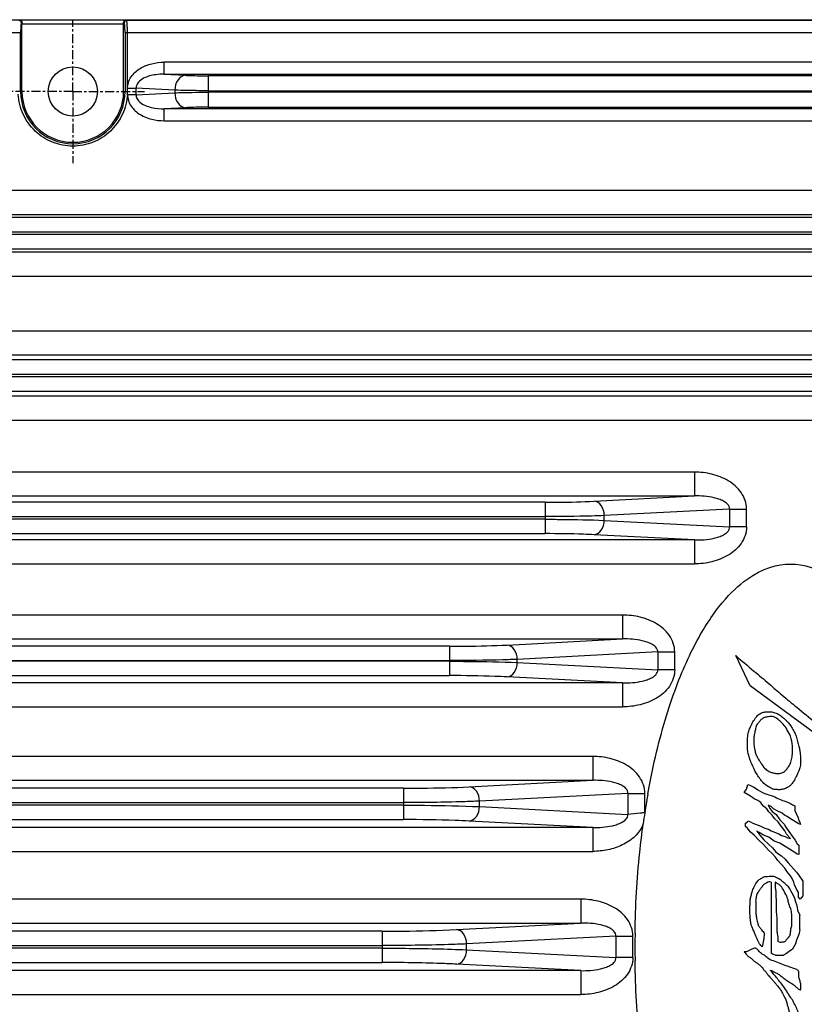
# Model space of a CAD drawing. Header units: millimetres. Extents: x 23 to 485, y 64 to 313.
# Tile 15 of 19: x 360 to 393, y 217 to 258. Entities that reach past the tile are written whole.
import ezdxf

# ---------------------------------------------------------------- set-up
doc = ezdxf.new("R2010")
doc.units = ezdxf.units.MM
doc.linetypes.add('CENTER', pattern=[0.6, 0.375, -0.075, 0.075, -0.075])
doc.layers.add('DEFAULT_1', color=3, linetype='CENTER')

msp = doc.modelspace()

# ---------------------------------------------------------------- linework, layer by layer
at = {"color": 7, "linetype": 'Continuous'}
for p, q in [((302.1305, 258.1061), (483.1162, 258.1061)), ((360.4983, 255.1061), (360.4983, 257.9299)), ((364.7483, 255.1061), (364.7483, 257.9299)), ((364.9079, 255.2243), (364.9056, 257.5729)), ((364.9066, 255.1061), (364.9061, 255.2441)), ((390.9398, 230.2623), (390.3355, 231.5328)), ((393.6265, 228.29), (390.9398, 230.2623)), ((390.6964, 225.8122), (390.7932, 225.9454)), ((390.7932, 225.9454), (390.8483, 226.1411)), ((390.9531, 225.6572), (390.6964, 225.8122)), ((391.1133, 225.5406), (390.9531, 225.6572)), ((391.2597, 225.4667), (391.1133, 225.5406)), ((391.3914, 225.3872), (391.2597, 225.4667)), ((391.4215, 225.3154), (391.3914, 225.3872)), ((391.5151, 225.2287), (391.4215, 225.3154)), ((391.6421, 225.1238), (391.5151, 225.2287)), ((391.7145, 225.0044), (391.6421, 225.1238)), ((391.8125, 225.2158), (391.6965, 225.2723)), ((391.6965, 225.2723), (391.7822, 225.131)), ((391.7822, 225.131), (391.8645, 225.0113)), ((391.9154, 225.1307), (391.8125, 225.2158)), ((392.0692, 225.0379), (391.9154, 225.1307)), ((392.8133, 225.2511), (392.8133, 225.0578)), ((391.8662, 224.8639), (391.7145, 225.0044)), ((391.8645, 225.0113), (392.0208, 224.8821)), ((391.9636, 224.7222), (391.8662, 224.8639)), ((392.1153, 224.5817), (391.9636, 224.7222)), ((392.0208, 224.8821), (392.1848, 224.6709)), ((392.2735, 224.9382), (392.0692, 225.0379)), ((392.3742, 224.865), (392.2735, 224.9382)), ((392.4901, 224.8084), (392.3742, 224.865)), ((392.6233, 224.7116), (392.4901, 224.8084)), ((392.9474, 224.5159), (392.6233, 224.7116)), ((392.8133, 225.0578), (392.941, 224.7536)), ((392.941, 224.7536), (392.9807, 224.6218)), ((390.7475, 224.5258), (390.8132, 224.5656)), ((390.7475, 224.3932), (390.7475, 224.5258)), ((390.8231, 224.3232), (390.7475, 224.3932)), ((390.8132, 224.5656), (390.8461, 224.62)), ((390.9417, 224.1705), (390.8231, 224.3232)), ((390.8461, 224.62), (390.9577, 224.5886)), ((390.9577, 224.5886), (391.0502, 224.5328)), ((391.0502, 224.5328), (391.3905, 224.3978)), ((391.3905, 224.3978), (391.5493, 224.3204)), ((391.5493, 224.3204), (391.7045, 224.2684)), ((392.1877, 224.4623), (392.1153, 224.5817)), ((392.1848, 224.6709), (392.3572, 224.479)), ((392.3831, 224.2106), (392.1877, 224.4623)), ((392.3572, 224.479), (392.4296, 224.3596)), ((392.4296, 224.3596), (392.5532, 224.1797)), ((393.0458, 224.4679), (392.9474, 224.5159)), ((392.9807, 224.6218), (393.014, 224.5734)), ((393.014, 224.5734), (393.0458, 224.4679)), ((391.1133, 224.0287), (390.9417, 224.1705)), ((391.2992, 223.8217), (391.1133, 224.0287)), ((391.3167, 224.139), (391.2183, 224.187)), ((391.2183, 224.187), (391.3425, 224.027)), ((391.5033, 224.0263), (391.3167, 224.139)), ((391.3425, 224.027), (391.5149, 223.8351)), ((391.7201, 223.9403), (391.5033, 224.0263)), ((391.7045, 224.2684), (391.8144, 224.202)), ((391.9401, 223.7804), (391.7201, 223.9403)), ((391.8144, 224.202), (392.1367, 224.0742)), ((392.1367, 224.0742), (392.2466, 224.0078)), ((392.2466, 224.0078), (392.4042, 223.9635)), ((392.4622, 224.0609), (392.3831, 224.2106)), ((392.4042, 223.9635), (392.5026, 223.9155)), ((392.6233, 223.8815), (392.4622, 224.0609)), ((392.5026, 223.9155), (392.6233, 223.8815)), ((392.5532, 224.1797), (392.701, 223.9893)), ((392.701, 223.9893), (392.8247, 223.8094)), ((391.5012, 223.6346), (391.2992, 223.8217)), ((391.7108, 223.4013), (391.5012, 223.6346)), ((391.5149, 223.8351), (391.8749, 223.5017)), ((391.8749, 223.5017), (391.9991, 223.3417)), ((392.1783, 223.6859), (391.9401, 223.7804)), ((392.806, 223.3069), (392.1783, 223.6859)), ((392.8247, 223.8094), (392.9104, 223.6681)), ((392.9104, 223.6681), (392.979, 223.6114)), ((392.979, 223.6114), (392.979, 223.2095)), ((391.8626, 223.2608), (391.7108, 223.4013)), ((392.0032, 223.1042), (391.8626, 223.2608)), ((391.9991, 223.3417), (392.0927, 223.255)), ((392.1006, 222.9626), (392.0032, 223.1042)), ((392.0927, 223.255), (392.2465, 223.1621)), ((392.2465, 223.1621), (392.3982, 223.0216)), ((392.9068, 223.2337), (392.806, 223.3069)), ((392.979, 223.2095), (392.9068, 223.2337)), ((392.3909, 222.6394), (392.1006, 222.9626)), ((392.4883, 222.4977), (392.3909, 222.6394)), ((392.3982, 223.0216), (392.5224, 222.8616)), ((392.5224, 222.8616), (392.8726, 222.4718)), ((392.6233, 222.3237), (392.4883, 222.4977)), ((392.7013, 222.2103), (392.6233, 222.3237)), ((392.8726, 222.4718), (392.9571, 222.3629)), ((392.9571, 222.3629), (393.1369, 222.1014)), ((391.8165, 222.0539), (391.8165, 219.0995)), ((392.7664, 222.0553), (392.7013, 222.2103)), ((392.7981, 221.9498), (392.7664, 222.0553)), ((392.8632, 221.7948), (392.7981, 221.9498)), ((393.1369, 222.1014), (393.1369, 221.489)), ((392.3925, 221.616), (392.3297, 221.7349)), ((392.6233, 221.7188), (392.7402, 221.5101)), ((392.7402, 221.5101), (392.7879, 221.396)), ((392.7879, 221.396), (392.8365, 221.237)), ((392.9677, 221.6224), (392.8632, 221.7948)), ((392.9677, 221.429), (392.9677, 221.6224)), ((393.0339, 221.3438), (392.9677, 221.429)), ((393.0906, 221.4124), (393.0339, 221.3438)), ((393.1369, 221.489), (393.0906, 221.4124)), ((392.8365, 221.237), (392.8842, 221.1228)), ((392.8842, 221.1228), (392.9011, 220.9969)), ((392.9011, 220.9969), (392.9237, 220.8883)), ((392.9237, 220.8883), (393.0125, 220.6755)), ((393.0125, 220.0766), (393.0125, 220.6755)), ((392.0615, 220.3986), (392.0615, 220.1285)), ((392.9833, 219.9159), (392.8721, 219.6359)), ((393.0125, 220.0766), (392.9833, 219.9159)), ((392.7631, 219.3561), (392.7053, 219.2603)), ((392.8335, 219.478), (392.7631, 219.3561)), ((392.8721, 219.6359), (392.8335, 219.478)), ((391.9039, 219.0436), (391.8165, 219.0995)), ((391.9992, 219.0057), (391.9039, 219.0436)), ((391.9992, 219.0057), (392.3372, 219.0057)), ((392.4631, 219.0762), (392.3372, 219.0057)), ((392.5721, 219.1634), (392.4631, 219.0762)), ((392.7053, 219.2603), (392.5721, 219.1634))]:
    msp.add_line(p, q, dxfattribs=at)
at = {"color": 9, "linetype": 'Continuous'}
for p, q in [((364.8534, 258.0799), (360.3932, 258.0799)), ((364.8534, 258.0728), (364.8534, 258.0799)), ((420.3932, 258.0728), (364.8534, 258.0728)), ((360.4751, 257.9728), (360.499, 257.9776)), ((360.4983, 257.9299), (364.7483, 257.9299)), ((364.7476, 257.9776), (364.7716, 257.9728)), ((305.3059, 257.5729), (360.4407, 257.5729)), ((360.4407, 255.1061), (360.4407, 257.5729)), ((364.8059, 257.5729), (364.8059, 255.1061)), ((364.8059, 257.5729), (420.4407, 257.5729)), ((366.4442, 255.8297), (366.4442, 256.329)), ((418.8024, 256.329), (366.4442, 256.329)), ((366.4442, 255.8297), (418.8024, 255.8297)), ((366.4442, 255.8297), (367.3294, 255.7833)), ((416.945, 255.7622), (368.3016, 255.7622)), ((368.3017, 254.4501), (368.3017, 255.7622)), ((364.9066, 255.2441), (365.2657, 255.2441)), ((365.2657, 254.9681), (365.2657, 255.2441)), ((366.8875, 255.1591), (365.2657, 255.2441)), ((366.8875, 255.1591), (366.8875, 255.0531)), ((368.3017, 255.138), (416.9449, 255.138)), ((365.2657, 254.9681), (364.9032, 254.9681)), ((365.2657, 254.9681), (366.8875, 255.0531)), ((416.9449, 255.0742), (368.3017, 255.0742)), ((367.3294, 254.429), (366.4442, 254.3826)), ((366.4442, 253.8833), (366.4442, 254.3826)), ((418.8024, 254.3826), (366.4442, 254.3826)), ((368.3016, 254.4501), (416.945, 254.4501)), ((366.4442, 253.8833), (418.8024, 253.8833)), ((439.8585, 250.9685), (332.4381, 250.9685)), ((332.4381, 249.9699), (439.8585, 249.9699)), ((436.5155, 249.8359), (335.7811, 249.8359)), ((335.7812, 249.2368), (436.5154, 249.2368)), ((436.5154, 249.1255), (335.7812, 249.1255)), ((439.8585, 248.3924), (332.4381, 248.3924)), ((335.7811, 248.5263), (436.5155, 248.5263)), ((332.4381, 247.3937), (439.8585, 247.3937)), ((437.3585, 245.0919), (332.4381, 245.0919)), ((332.4381, 244.0933), (437.3585, 244.0933)), ((432.4085, 243.8859), (337.3881, 243.8859)), ((337.3883, 243.2868), (432.4083, 243.2868)), ((432.4083, 243.1755), (337.3883, 243.1755)), ((337.3881, 242.5763), (432.4085, 242.5763)), ((437.3585, 242.369), (332.4381, 242.369)), ((332.4381, 241.3704), (437.3585, 241.3704)), ((388.6085, 239.1988), (332.4381, 239.1988)), ((388.6085, 239.1988), (388.6085, 238.2001)), ((332.4381, 238.2001), (388.6085, 238.2001)), ((382.3662, 237.9359), (338.6804, 237.9359)), ((382.366, 237.9359), (382.366, 236.6263)), ((384.4168, 237.9805), (388.6085, 238.2001)), ((390.0804, 237.6559), (384.8409, 237.3813)), ((390.0804, 237.6559), (390.0804, 236.9064)), ((390.0804, 237.6559), (390.7875, 237.6559)), ((390.7875, 236.9064), (390.7875, 237.6559)), ((338.6806, 237.3368), (382.366, 237.3368)), ((382.366, 237.2255), (338.6806, 237.2255)), ((384.8409, 237.181), (384.8409, 237.3813)), ((384.8409, 237.181), (390.0804, 236.9064)), ((338.6804, 236.6263), (382.3662, 236.6263)), ((390.7875, 236.9064), (390.0804, 236.9064)), ((388.6085, 236.3621), (332.4381, 236.3621)), ((388.6085, 236.3621), (384.4168, 236.5818)), ((388.6085, 236.3621), (388.6085, 235.3635)), ((332.4381, 235.3635), (388.6085, 235.3635)), ((385.6085, 233.2238), (344.4381, 233.2238)), ((385.6085, 233.2238), (385.6085, 232.2251)), ((344.4381, 232.2251), (385.6085, 232.2251)), ((380.7815, 231.9722), (385.6085, 232.2251)), ((378.3774, 231.92), (351.6693, 231.92)), ((378.3771, 231.92), (378.3771, 230.6923)), ((387.0804, 231.6809), (381.2056, 231.373)), ((387.0804, 231.6809), (387.0804, 230.9314)), ((387.0804, 231.6809), (387.7875, 231.6809)), ((387.7875, 230.9314), (387.7875, 231.6809)), ((351.6695, 231.3208), (378.3771, 231.3208)), ((378.3771, 231.2915), (351.6695, 231.2915)), ((381.2056, 231.2393), (381.2056, 231.373)), ((381.2056, 231.2393), (387.0804, 230.9314)), ((387.7875, 230.9314), (387.0804, 230.9314)), ((351.6692, 230.6923), (378.3774, 230.6923)), ((385.6085, 230.3871), (380.7815, 230.6401)), ((385.6085, 230.3871), (344.4381, 230.3871)), ((385.6085, 230.3871), (385.6085, 229.3885)), ((344.4381, 229.3885), (385.6085, 229.3885)), ((384.3585, 227.3148), (344.4381, 227.3148)), ((384.3585, 227.3148), (384.3585, 226.3162)), ((344.4381, 226.3162), (384.3585, 226.3162)), ((376.4413, 225.9859), (352.3554, 225.9859)), ((376.441, 225.9859), (376.441, 224.6763)), ((379.1989, 226.0458), (384.3585, 226.3162)), ((385.8304, 225.7719), (379.623, 225.4466)), ((385.8304, 225.7719), (385.8304, 224.8903)), ((385.8304, 225.7719), (386.5375, 225.7719)), ((386.5375, 224.9764), (386.5375, 225.7719)), ((352.3556, 225.3868), (376.441, 225.3868)), ((376.441, 225.2755), (352.3556, 225.2755)), ((379.623, 225.2156), (379.623, 225.4466)), ((379.623, 225.2156), (385.8304, 224.8903)), ((384.3585, 224.3461), (344.4381, 224.3461)), ((352.3553, 224.6763), (376.4412, 224.6763)), ((384.3585, 224.3461), (379.1989, 224.6165)), ((384.3585, 224.3461), (384.3585, 223.3474)), ((344.4381, 223.3474), (384.3585, 223.3474)), ((383.8585, 221.3494), (344.4381, 221.3494)), ((383.8585, 221.3494), (383.8585, 220.3507)), ((344.4381, 220.3507), (383.8585, 220.3507)), ((378.6638, 220.0785), (383.8585, 220.3507)), ((375.5525, 220.0109), (352.7441, 220.0109)), ((375.5522, 220.0109), (375.5522, 218.7013)), ((385.3304, 219.8065), (379.0878, 219.4793)), ((385.3304, 219.8065), (385.3304, 218.9058)), ((385.3304, 219.8065), (386.0375, 219.8065)), ((386.0375, 218.9058), (386.0375, 219.8065)), ((352.7444, 219.4118), (375.5522, 219.4118)), ((379.0878, 219.233), (379.0878, 219.4793)), ((375.5522, 219.3005), (352.7444, 219.3005)), ((379.0878, 219.233), (385.3304, 218.9058)), ((352.7441, 218.7013), (375.5525, 218.7013)), ((383.8585, 218.3615), (378.6638, 218.6338)), ((386.0375, 218.9058), (385.3304, 218.9058)), ((383.8585, 218.3615), (344.4381, 218.3615)), ((383.8585, 218.3615), (383.8585, 217.3629)), ((344.4381, 217.3629), (383.8585, 217.3629))]:
    msp.add_line(p, q, dxfattribs=at)
at = {"color": 7, "linetype": 'Continuous'}
msp.add_circle((362.6233, 255.1061), 1.027, dxfattribs=at)
at = {"color": 9, "linetype": 'Continuous'}
msp.add_arc((362.6233, 255.1061), 2.1826, 180, 0, dxfattribs=at)
at = {"color": 7, "linetype": 'Continuous'}
for centre, radius, start, end in [((362.6233, 255.1061), 2.125, 180, 0), ((362.1557, 255.1063), 2.7509, 357.12116, 359.99663), ((419.1084, 220.0125), 32.9468, 170.11151, 171.33467), ((418.2419, 220.1609), 32.0677, 169.96558, 170.10676), ((420.2577, 219.8358), 34.1096, 171.35475, 172.14247), ((425.0012, 219.3561), 38.8779, 179.33632, 180.66368), ((425.2351, 219.354), 39.1118, 179.15982, 179.33721), ((425.2351, 219.3582), 39.1118, 180.66279, 180.84018)]:
    msp.add_arc(centre, radius, start, end, dxfattribs=at)
for centre, start_param, end_param in [((360.5114, 257.9299), 1.2473369, 1.5707963), ((364.7352, 257.9299), -1.5707963, -1.2473369)]:
    msp.add_ellipse(centre, major_axis=(0, 0.15), ratio=0.0874887, start_param=start_param, end_param=end_param, dxfattribs=at)
at = {"color": 9, "linetype": 'Continuous'}
for points, knots in [([(360.4751, 257.9728), (360.475, 257.9983), (360.4538, 258.0513), (360.4009, 258.0728), (360.3754, 258.0728)], [0, 0, 0, 0, 0.5004015, 1, 1, 1, 1]), ([(364.8712, 258.0728), (364.8458, 258.0728), (364.7928, 258.0513), (364.7716, 257.9983), (364.7716, 257.9728)], [0, 0, 0, 0, 0.4991093, 1, 1, 1, 1]), ([(364.9056, 257.5729), (364.9056, 257.6361), (364.904, 257.7528), (364.8984, 257.8911), (364.8911, 257.9802), (364.8859, 258.028), (364.8798, 258.0544), (364.8754, 258.0718), (364.8712, 258.0728)], [0, 0, 0, 0, 0.3766038, 0.6971334, 0.8210081, 0.91451, 0.9742582, 1, 1, 1, 1]), ([(360.4751, 257.9728), (360.4714, 257.9721), (360.4661, 257.9587), (360.457, 257.9217), (360.4487, 257.8387), (360.4421, 257.7175), (360.4407, 257.6235), (360.4407, 257.5729)], [0, 0, 0, 0, 0.0274955, 0.0877421, 0.3048102, 0.6244483, 1, 1, 1, 1]), ([(364.8059, 257.5729), (364.8059, 257.6235), (364.8045, 257.7175), (364.7979, 257.8387), (364.7896, 257.9217), (364.7805, 257.9587), (364.7752, 257.9721), (364.7716, 257.9728)], [0, 0, 0, 0, 0.3755548, 0.6951898, 0.9122564, 0.9725037, 1, 1, 1, 1]), ([(364.9079, 255.2243), (364.9079, 255.3963), (365.024, 255.7478), (365.4297, 256.0963), (365.9207, 256.2888), (366.2702, 256.329), (366.4442, 256.329)], [0, 0, 0, 0, 0.2482825, 0.4981065, 0.7489019, 1, 1, 1, 1]), ([(366.4442, 255.8297), (366.3261, 255.8314), (366.1185, 255.8196), (365.8274, 255.7607), (365.5761, 255.6645), (365.3497, 255.5134), (365.2638, 255.3338), (365.2657, 255.2441)], [0, 0, 0, 0, 0.2485325, 0.4353347, 0.6227639, 0.8113227, 1, 1, 1, 1]), ([(367.3295, 255.7833), (367.2092, 255.777), (366.9576, 255.589), (366.8915, 255.3104), (366.8875, 255.1591)], [0, 0, 0, 0, 0.4430783, 1, 1, 1, 1]), ([(367.3294, 255.7833), (367.3988, 255.7796), (367.7227, 255.7662), (368.0469, 255.7622), (368.3016, 255.7622)], [0, 0, 0, 0, 0.2143108, 1, 1, 1, 1]), ([(364.9079, 254.9879), (364.8906, 254.701), (364.7452, 254.129), (364.2338, 253.411), (363.4899, 252.935), (362.6233, 252.7683), (361.7567, 252.935), (361.0128, 253.411), (360.5014, 254.129), (360.356, 254.701), (360.3387, 254.9879)], [0, 0, 0, 0, 0.1250596, 0.2500127, 0.3750164, 0.4999995, 0.6249826, 0.7499863, 0.8749399, 1, 1, 1, 1]), ([(364.9079, 254.9879), (364.9079, 254.8158), (365.0241, 254.4644), (365.4298, 254.116), (365.9207, 253.9235), (366.2702, 253.8833), (366.4442, 253.8833)], [0, 0, 0, 0, 0.2482817, 0.4981062, 0.7489018, 1, 1, 1, 1]), ([(365.2657, 254.9681), (365.2644, 254.9075), (365.3005, 254.7843), (365.5082, 254.5627), (365.9138, 254.4122), (366.2672, 254.3799), (366.4442, 254.3826)], [0, 0, 0, 0, 0.1276305, 0.2545029, 0.6274989, 1, 1, 1, 1]), ([(366.8875, 255.0531), (366.8915, 254.9019), (366.9575, 254.6234), (367.2092, 254.4353), (367.3295, 254.429)], [0, 0, 0, 0, 0.5566845, 1, 1, 1, 1]), ([(368.3016, 254.4501), (368.2122, 254.4501), (367.8881, 254.4483), (367.5638, 254.4413), (367.3294, 254.429)], [0, 0, 0, 0, 0.2758097, 1, 1, 1, 1]), ([(390.7875, 237.6559), (390.7875, 237.8979), (390.6134, 238.3905), (390.0385, 238.874), (389.3459, 239.1427), (388.8536, 239.1988), (388.6085, 239.1988)], [0, 0, 0, 0, 0.2479811, 0.4979414, 0.7488289, 1, 1, 1, 1]), ([(382.3662, 237.9359), (382.5548, 237.9359), (383.2384, 237.9397), (383.9223, 237.9545), (384.4168, 237.9805)], [0, 0, 0, 0, 0.2758099, 1, 1, 1, 1]), ([(384.8409, 237.3813), (384.8371, 237.5264), (384.7736, 237.7938), (384.5321, 237.9744), (384.4166, 237.9804)], [0, 0, 0, 0, 0.556684, 1, 1, 1, 1]), ([(390.0804, 237.6559), (390.0836, 237.7285), (390.0092, 237.8722), (389.8289, 237.9895), (389.6341, 238.0721), (389.366, 238.1464), (389.0228, 238.196), (388.7463, 238.2034), (388.6085, 238.2001)], [0, 0, 0, 0, 0.1299658, 0.2571924, 0.382387, 0.5066269, 0.7536441, 1, 1, 1, 1]), ([(384.4166, 236.5818), (384.532, 236.5879), (384.7736, 236.7683), (384.8371, 237.0358), (384.8409, 237.181)], [0, 0, 0, 0, 0.4430778, 1, 1, 1, 1]), ([(384.4168, 236.5818), (384.2704, 236.5895), (383.5873, 236.6178), (382.9034, 236.6263), (382.3662, 236.6263)], [0, 0, 0, 0, 0.2143107, 1, 1, 1, 1]), ([(390.7875, 236.9064), (390.7875, 236.6644), (390.6134, 236.1717), (390.0385, 235.6883), (389.3459, 235.4195), (388.8536, 235.3635), (388.6085, 235.3635)], [0, 0, 0, 0, 0.2479804, 0.4979399, 0.7488275, 1, 1, 1, 1]), ([(388.6085, 236.3621), (388.7463, 236.3588), (389.0228, 236.3663), (389.366, 236.4159), (389.6341, 236.4902), (389.8289, 236.5728), (390.0092, 236.6901), (390.0836, 236.8338), (390.0804, 236.9064)], [0, 0, 0, 0, 0.2463561, 0.4933734, 0.6176132, 0.7428077, 0.8700342, 1, 1, 1, 1]), ([(387.7875, 231.6809), (387.7875, 231.9229), (387.6134, 232.4155), (387.0385, 232.899), (386.3459, 233.1677), (385.8536, 233.2238), (385.6085, 233.2238)], [0, 0, 0, 0, 0.2479812, 0.4979415, 0.748829, 1, 1, 1, 1]), ([(387.0804, 231.6809), (387.0836, 231.7535), (387.0092, 231.8972), (386.8289, 232.0145), (386.6341, 232.0971), (386.366, 232.1714), (386.0228, 232.221), (385.7463, 232.2284), (385.6085, 232.2251)], [0, 0, 0, 0, 0.1299658, 0.2571923, 0.382387, 0.5066268, 0.753644, 1, 1, 1, 1]), ([(378.3774, 231.92), (378.5985, 231.92), (379.4, 231.9244), (380.2018, 231.9418), (380.7815, 231.9722)], [0, 0, 0, 0, 0.2758094, 1, 1, 1, 1]), ([(381.2056, 231.373), (381.2018, 231.5182), (381.1384, 231.7855), (380.8968, 231.9661), (380.7813, 231.9722)], [0, 0, 0, 0, 0.556684, 1, 1, 1, 1]), ([(380.7813, 230.6401), (380.8967, 230.6461), (381.1383, 230.8266), (381.2018, 231.094), (381.2056, 231.2393)], [0, 0, 0, 0, 0.4430778, 1, 1, 1, 1]), ([(387.7875, 230.9314), (387.7875, 230.6894), (387.6134, 230.1967), (387.0385, 229.7133), (386.3459, 229.4445), (385.8536, 229.3885), (385.6085, 229.3885)], [0, 0, 0, 0, 0.2479805, 0.49794, 0.7488276, 1, 1, 1, 1]), ([(385.6085, 230.3871), (385.7463, 230.3838), (386.0228, 230.3913), (386.366, 230.4409), (386.6341, 230.5152), (386.8289, 230.5978), (387.0092, 230.7151), (387.0836, 230.8588), (387.0804, 230.9314)], [0, 0, 0, 0, 0.2463561, 0.4933734, 0.6176132, 0.7428078, 0.8700342, 1, 1, 1, 1]), ([(380.7815, 230.6401), (380.61, 230.6491), (379.809, 230.6823), (379.0072, 230.6923), (378.3774, 230.6923)], [0, 0, 0, 0, 0.2143097, 1, 1, 1, 1]), ([(386.5375, 225.7719), (386.5375, 226.0139), (386.3634, 226.5066), (385.7885, 226.9901), (385.0959, 227.2588), (384.6036, 227.3148), (384.3585, 227.3148)], [0, 0, 0, 0, 0.2479812, 0.4979415, 0.748829, 1, 1, 1, 1]), ([(376.4413, 225.9859), (376.6949, 225.9859), (377.6143, 225.991), (378.5339, 226.0109), (379.1989, 226.0458)], [0, 0, 0, 0, 0.2758094, 1, 1, 1, 1]), ([(379.623, 225.4466), (379.6192, 225.5918), (379.5558, 225.8592), (379.3142, 226.0398), (379.1987, 226.0458)], [0, 0, 0, 0, 0.556684, 1, 1, 1, 1]), ([(385.8304, 225.7719), (385.8336, 225.8446), (385.7592, 225.9883), (385.5789, 226.1055), (385.3841, 226.1882), (385.116, 226.2625), (384.7728, 226.3121), (384.4963, 226.3195), (384.3585, 226.3162)], [0, 0, 0, 0, 0.1299658, 0.2571923, 0.382387, 0.5066268, 0.753644, 1, 1, 1, 1]), ([(379.1987, 224.6165), (379.3141, 224.6225), (379.5557, 224.803), (379.6192, 225.0704), (379.623, 225.2156)], [0, 0, 0, 0, 0.4430778, 1, 1, 1, 1]), ([(384.3585, 224.3461), (384.4963, 224.3428), (384.7728, 224.3502), (385.116, 224.3998), (385.3841, 224.4741), (385.5789, 224.5567), (385.7592, 224.674), (385.8336, 224.8177), (385.8304, 224.8903)], [0, 0, 0, 0, 0.2463561, 0.4933734, 0.6176132, 0.7428078, 0.8700342, 1, 1, 1, 1]), ([(386.5375, 224.9633), (386.4725, 224.9572), (386.2366, 224.9351), (386.0006, 224.9127), (385.8304, 224.8903)], [0, 0, 0, 0, 0.275555, 1, 1, 1, 1]), ([(379.1989, 224.6165), (379.0021, 224.6268), (378.0834, 224.6648), (377.1637, 224.6763), (376.4412, 224.6763)], [0, 0, 0, 0, 0.2143098, 1, 1, 1, 1]), ([(386.4682, 224.499), (386.3966, 224.3008), (386.1439, 223.9407), (385.6056, 223.5886), (384.996, 223.3894), (384.5706, 223.3474), (384.3585, 223.3474)], [0, 0, 0, 0, 0.2489595, 0.498976, 0.749411, 1, 1, 1, 1]), ([(386.0375, 219.8065), (386.0375, 220.0485), (385.8634, 220.5411), (385.2885, 221.0246), (384.5959, 221.2933), (384.1036, 221.3494), (383.8585, 221.3494)], [0, 0, 0, 0, 0.2479812, 0.4979415, 0.748829, 1, 1, 1, 1]), ([(385.3304, 219.8065), (385.3336, 219.8791), (385.2592, 220.0228), (385.0789, 220.14), (384.8841, 220.2227), (384.616, 220.297), (384.2728, 220.3466), (383.9963, 220.354), (383.8585, 220.3507)], [0, 0, 0, 0, 0.1299658, 0.2571923, 0.382387, 0.5066268, 0.753644, 1, 1, 1, 1]), ([(375.5525, 220.0109), (375.8387, 220.0109), (376.876, 220.0167), (377.9135, 220.0392), (378.6638, 220.0785)], [0, 0, 0, 0, 0.27581, 1, 1, 1, 1]), ([(379.0878, 219.4793), (379.084, 219.6245), (379.0206, 219.8918), (378.779, 220.0724), (378.6635, 220.0785)], [0, 0, 0, 0, 0.556684, 1, 1, 1, 1]), ([(378.6635, 218.6338), (378.7789, 218.6398), (379.0205, 218.8203), (379.084, 219.0877), (379.0878, 219.233)], [0, 0, 0, 0, 0.4430778, 1, 1, 1, 1]), ([(378.6638, 218.6338), (378.4417, 218.6454), (377.4052, 218.6883), (376.3676, 218.7013), (375.5525, 218.7013)], [0, 0, 0, 0, 0.2143108, 1, 1, 1, 1]), ([(386.0375, 218.9058), (386.0375, 218.6638), (385.8634, 218.1711), (385.2885, 217.6877), (384.5959, 217.4189), (384.1036, 217.3629), (383.8585, 217.3629)], [0, 0, 0, 0, 0.2479805, 0.49794, 0.7488276, 1, 1, 1, 1]), ([(383.8585, 218.3615), (383.9963, 218.3583), (384.2728, 218.3657), (384.616, 218.4153), (384.8841, 218.4896), (385.0789, 218.5722), (385.2592, 218.6895), (385.3336, 218.8332), (385.3304, 218.9058)], [0, 0, 0, 0, 0.2463561, 0.4933734, 0.6176132, 0.7428078, 0.8700342, 1, 1, 1, 1])]:
    msp.add_open_spline(points, degree=3, knots=knots, dxfattribs=at)
at = {"color": 7, "linetype": 'Continuous'}
for points, knots in [([(360.411, 258.0799), (360.4321, 258.0794), (360.4814, 258.0574), (360.4998, 258.0051), (360.499, 257.9776)], [0, 0, 0, 0, 0.4340862, 1, 1, 1, 1]), ([(364.7476, 257.9776), (364.7468, 258.0051), (364.7652, 258.0574), (364.8145, 258.0794), (364.8356, 258.0799)], [0, 0, 0, 0, 0.5659853, 1, 1, 1, 1]), ([(368.3017, 255.138), (368.1717, 255.138), (367.7002, 255.1398), (367.2287, 255.1468), (366.8875, 255.1591)], [0, 0, 0, 0, 0.2758119, 1, 1, 1, 1]), ([(366.8875, 255.0531), (366.9885, 255.0568), (367.4598, 255.0702), (367.9313, 255.0742), (368.3017, 255.0742)], [0, 0, 0, 0, 0.2142877, 1, 1, 1, 1]), ([(384.8409, 237.3813), (384.6642, 237.3736), (383.8395, 237.3453), (383.0143, 237.3368), (382.366, 237.3368)], [0, 0, 0, 0, 0.214301, 1, 1, 1, 1]), ([(382.366, 237.2255), (382.5936, 237.2255), (383.4187, 237.2217), (384.2439, 237.2069), (384.8409, 237.181)], [0, 0, 0, 0, 0.2758093, 1, 1, 1, 1]), ([(386.6647, 225.7484), (386.7337, 226.1379), (387.0328, 227.6593), (387.6998, 229.999), (388.7151, 232.2745), (389.7796, 233.8397), (391.1618, 235.114), (392.0816, 235.3561), (392.6233, 235.3561)], [0, 0, 0, 0, 0.0524957, 0.2104131, 0.3683304, 0.5262478, 0.6841652, 1, 1, 1, 1]), ([(392.6233, 235.3561), (393.165, 235.3561), (394.0848, 235.114), (395.467, 233.8397), (396.5315, 232.2745), (397.5468, 229.999), (398.2138, 227.6593), (398.513, 226.1379), (398.5819, 225.7484)], [0, 0, 0, 0, 0.3158347, 0.473752, 0.6316694, 0.7895867, 0.947504, 1, 1, 1, 1]), ([(381.2056, 231.373), (381.0037, 231.364), (380.0612, 231.3308), (379.1181, 231.3208), (378.3771, 231.3208)], [0, 0, 0, 0, 0.2143033, 1, 1, 1, 1]), ([(378.3771, 231.2915), (378.6372, 231.2915), (379.5802, 231.287), (380.5233, 231.2697), (381.2056, 231.2393)], [0, 0, 0, 0, 0.2758089, 1, 1, 1, 1]), ([(390.3355, 231.5328), (390.5858, 231.3133), (391.0523, 230.9215), (391.7051, 230.376), (392.2946, 229.8597), (392.9436, 229.3213), (393.4114, 228.9426), (393.6709, 228.7292)], [0, 0, 0, 0, 0.2291673, 0.4194446, 0.585697, 0.7686422, 1, 1, 1, 1]), ([(390.8302, 228.0503), (390.8307, 228.0646), (390.8352, 228.1596), (390.8633, 228.3156), (390.9368, 228.5196), (391.0246, 228.71), (391.1345, 228.8782), (391.2425, 229.027), (391.378, 229.1319), (391.4895, 229.1628), (391.5464, 229.172)], [0, 0, 0, 0, 0.0305376, 0.2020971, 0.3327474, 0.4899476, 0.6454912, 0.7581916, 0.8789078, 1, 1, 1, 1]), ([(391.9233, 228.9661), (391.8535, 228.9863), (391.7197, 228.9811), (391.5532, 228.9469), (391.4148, 228.8887), (391.338, 228.7667), (391.2136, 228.663), (391.1674, 228.4897), (391.1279, 228.3079), (391.0959, 228.1187), (391.0874, 227.9149), (391.102, 227.7351), (391.1386, 227.5659), (391.1708, 227.4112), (391.253, 227.2593), (391.333, 227.1222), (391.4249, 226.9904), (391.5068, 226.8464), (391.6509, 226.7236), (391.785, 226.6597), (391.8678, 226.6348), (391.8853, 226.6302)], [0, 0, 0, 0, 0.0697244, 0.1203898, 0.1629865, 0.2058224, 0.253294, 0.3125395, 0.3684288, 0.4311203, 0.4930981, 0.5609661, 0.6007546, 0.6569507, 0.7091423, 0.7628147, 0.8071612, 0.8610584, 0.9182394, 0.9828403, 1, 1, 1, 1]), ([(391.5464, 229.172), (391.5625, 229.1747), (391.6473, 229.1858), (391.793, 229.1858), (391.987, 229.1462), (392.1699, 229.0573), (392.2779, 228.9675), (392.3334, 228.9202)], [0, 0, 0, 0, 0.0568807, 0.296211, 0.5091798, 0.7450795, 1, 1, 1, 1]), ([(391.8853, 226.6302), (391.9398, 226.6156), (392.0677, 226.5948), (392.2558, 226.6055), (392.4103, 226.706), (392.5204, 226.8505), (392.6336, 227.0193), (392.695, 227.2448), (392.7085, 227.4894), (392.7156, 227.7985), (392.6502, 228.1349), (392.4935, 228.4331), (392.3373, 228.663), (392.1459, 228.8317), (392.0084, 228.9416), (391.9233, 228.9661)], [0, 0, 0, 0, 0.053284, 0.1219016, 0.1721029, 0.2218283, 0.293038, 0.3626948, 0.4393697, 0.5243458, 0.6548948, 0.7571983, 0.8415868, 0.914987, 1, 1, 1, 1]), ([(392.3334, 228.9202), (392.3377, 228.9165), (392.3933, 228.8691), (392.4885, 228.7873), (392.602, 228.6424), (392.7059, 228.4854), (392.8057, 228.3075), (392.8845, 228.1048), (392.9278, 227.8942), (392.9867, 227.6992), (393.0292, 227.4939), (393.0409, 227.2842), (393.0504, 227.1318), (393.0483, 227.0611)], [0, 0, 0, 0, 0.0082892, 0.1062644, 0.1827622, 0.275829, 0.3810639, 0.4797951, 0.591737, 0.694189, 0.7770199, 0.897084, 1, 1, 1, 1]), ([(393.0483, 227.0611), (393.0461, 226.9882), (393.029, 226.8499), (392.9559, 226.6744), (392.8925, 226.5364), (392.837, 226.4236), (392.7841, 226.3061), (392.7047, 226.2022), (392.6253, 226.0918), (392.5218, 226.0295), (392.4044, 225.9728), (392.259, 225.9214), (392.0887, 225.9279), (391.9182, 225.9263), (391.7707, 226.0101), (391.6229, 226.0972), (391.4746, 226.2171), (391.3565, 226.382), (391.2304, 226.5464), (391.1253, 226.7412), (391.038, 226.9463), (390.9415, 227.1464), (390.8808, 227.3474), (390.825, 227.5654), (390.8367, 227.8021), (390.8278, 227.9725), (390.8302, 228.0503)], [0, 0, 0, 0, 0.0504844, 0.0954478, 0.1311618, 0.1558335, 0.1826976, 0.220172, 0.2463345, 0.2760184, 0.302302, 0.3372539, 0.3811437, 0.4198951, 0.4528533, 0.4961786, 0.5397517, 0.5834483, 0.6362636, 0.6833743, 0.7363642, 0.7909558, 0.8370012, 0.8819047, 0.9459566, 1, 1, 1, 1]), ([(390.8483, 226.1411), (390.9628, 226.1079), (391.1956, 225.9764), (391.5158, 225.7474), (391.8843, 225.6737), (392.1601, 225.524), (392.4094, 225.4424), (392.6252, 225.352), (392.7466, 225.2748), (392.8133, 225.2511)], [0, 0, 0, 0, 0.1634572, 0.3695327, 0.5385165, 0.6758039, 0.802503, 0.9017654, 1, 1, 1, 1]), ([(379.623, 225.4466), (379.3958, 225.4363), (378.3356, 225.3983), (377.2745, 225.3868), (376.441, 225.3868)], [0, 0, 0, 0, 0.2143051, 1, 1, 1, 1]), ([(376.441, 225.2755), (376.7336, 225.2755), (377.7944, 225.2704), (378.8555, 225.2505), (379.623, 225.2156)], [0, 0, 0, 0, 0.2758085, 1, 1, 1, 1]), ([(386.1275, 219.9275), (386.1442, 221.069), (386.2358, 222.6291), (386.4139, 224.1047), (386.4684, 224.4989)], [0, 0, 0, 0, 0.7276224, 1, 1, 1, 1]), ([(391.4417, 219.3561), (391.3961, 219.3932), (391.337, 219.4708), (391.2592, 219.6267), (391.1884, 219.779), (391.1209, 219.9543), (391.0565, 220.0992), (390.9867, 220.251), (390.9529, 220.4117), (390.941, 220.5957), (390.9267, 220.7974), (390.9263, 221.0048), (390.9404, 221.1939), (390.9399, 221.3657), (390.9936, 221.5294), (391.0382, 221.7096), (391.1058, 221.8707), (391.1799, 222.0234), (391.2843, 222.144), (391.4145, 222.231), (391.54, 222.3071), (391.6743, 222.2965), (391.7954, 222.3201), (391.9087, 222.3085), (392.001, 222.2851), (392.0745, 222.2364), (392.1302, 222.22), (392.1581, 222.204)], [0, 0, 0, 0, 0.0433754, 0.0748226, 0.1329242, 0.1720882, 0.218447, 0.2544592, 0.2996247, 0.343059, 0.3956824, 0.4543954, 0.5015772, 0.5410448, 0.5848894, 0.6323235, 0.6832872, 0.7181885, 0.7620126, 0.8029645, 0.8389021, 0.8702571, 0.9031582, 0.9329265, 0.9567829, 0.9750331, 1, 1, 1, 1]), ([(391.8165, 222.0539), (391.7834, 222.0707), (391.7204, 222.0753), (391.6385, 222.0416), (391.566, 221.9943), (391.4879, 221.9503), (391.4427, 221.8726), (391.392, 221.812), (391.3454, 221.7552), (391.3012, 221.6917), (391.2641, 221.6186), (391.2139, 221.556), (391.195, 221.4767), (391.1961, 221.401), (391.1656, 221.3221), (391.1739, 221.2376), (391.1715, 221.1391), (391.1707, 221.038), (391.1758, 220.9351), (391.1764, 220.8405), (391.1686, 220.7399), (391.1992, 220.6443), (391.2096, 220.5385), (391.2389, 220.4392), (391.257, 220.3218), (391.2995, 220.2017), (391.3938, 220.1182), (391.4412, 220.0215), (391.5176, 219.97), (391.5308, 219.8747), (391.5124, 219.7601), (391.5028, 219.6205), (391.4661, 219.4808), (391.4469, 219.3966), (391.4417, 219.3561)], [0, 0, 0, 0, 0.0320281, 0.0598114, 0.0823178, 0.1155211, 0.1431194, 0.1664785, 0.1911933, 0.2134082, 0.2402193, 0.269678, 0.2886364, 0.3167693, 0.3415782, 0.3676319, 0.3965805, 0.4361436, 0.4641438, 0.4950223, 0.5268658, 0.5594177, 0.5897179, 0.6283401, 0.657862, 0.7037353, 0.7462371, 0.77541, 0.8054632, 0.8281755, 0.8620727, 0.9174882, 0.9610289, 1, 1, 1, 1]), ([(391.9845, 222.054), (391.9757, 221.9945), (391.9805, 221.9043), (391.9936, 221.8146), (391.9979, 221.7833)], [0, 0, 0, 0, 0.6511364, 1, 1, 1, 1]), ([(392.1978, 221.9224), (392.1659, 221.9515), (392.0944, 221.9967), (392.0187, 222.0346), (391.9845, 222.054)], [0, 0, 0, 0, 0.5196341, 1, 1, 1, 1]), ([(392.1581, 222.204), (392.1615, 222.2021), (392.1703, 222.1967), (392.1786, 222.1904), (392.1837, 222.1863)], [0, 0, 0, 0, 0.3691923, 1, 1, 1, 1]), ([(392.1837, 222.1863), (392.2001, 222.1728), (392.222, 222.1498), (392.2454, 222.1291), (392.2528, 222.1227)], [0, 0, 0, 0, 0.6865731, 1, 1, 1, 1]), ([(392.3297, 221.7349), (392.3257, 221.7424), (392.2894, 221.8092), (392.2481, 221.8762), (392.1983, 221.9219), (392.1978, 221.9224)], [0, 0, 0, 0, 0.1111269, 0.9901153, 1, 1, 1, 1]), ([(392.2528, 222.1227), (392.2686, 222.1094), (392.3159, 222.0725), (392.3852, 222.0201), (392.4349, 221.9673), (392.4582, 221.944), (392.4628, 221.9393)], [0, 0, 0, 0, 0.2214729, 0.6468489, 0.9289848, 1, 1, 1, 1]), ([(392.4628, 221.9393), (392.4788, 221.9234), (392.5201, 221.882), (392.5715, 221.8061), (392.6072, 221.7475), (392.6233, 221.7188)], [0, 0, 0, 0, 0.2467074, 0.639632, 1, 1, 1, 1]), ([(391.9979, 221.7833), (392.0015, 221.7566), (392.0098, 221.6911), (392.0119, 221.6252), (392.0127, 221.5862)], [0, 0, 0, 0, 0.4093191, 1, 1, 1, 1]), ([(392.0127, 221.5862), (392.0133, 221.5557), (392.0147, 221.4313), (392.0349, 221.1907), (392.015, 220.8931), (392.0523, 220.6228), (392.0615, 220.4677), (392.0615, 220.3986)], [0, 0, 0, 0, 0.0769393, 0.3133872, 0.6086728, 0.8254953, 1, 1, 1, 1]), ([(392.536, 221.2495), (392.534, 221.2596), (392.5235, 221.3128), (392.4963, 221.4079), (392.457, 221.491), (392.4353, 221.5338), (392.4336, 221.5371)], [0, 0, 0, 0, 0.1008559, 0.5307677, 0.9642295, 1, 1, 1, 1]), ([(392.5553, 221.1563), (392.5545, 221.1592), (392.5469, 221.19), (392.5414, 221.2212), (392.536, 221.2495)], [0, 0, 0, 0, 0.0946027, 1, 1, 1, 1]), ([(392.6233, 220.9873), (392.6063, 221.0169), (392.5802, 221.0722), (392.5618, 221.1304), (392.5553, 221.1563)], [0, 0, 0, 0, 0.5606609, 1, 1, 1, 1]), ([(392.6843, 220.2919), (392.6853, 220.3337), (392.6849, 220.4167), (392.6838, 220.5431), (392.6887, 220.663), (392.6727, 220.78), (392.6518, 220.8854), (392.6329, 220.9556), (392.6233, 220.9873)], [0, 0, 0, 0, 0.1783807, 0.3550559, 0.5405648, 0.6895813, 0.8584945, 1, 1, 1, 1]), ([(392.6236, 219.9052), (392.6246, 219.9157), (392.6199, 219.9557), (392.6381, 220.0108), (392.646, 220.0667), (392.6466, 220.1228), (392.6637, 220.1808), (392.6823, 220.2354), (392.6849, 220.2711), (392.6836, 220.2855), (392.6843, 220.2919)], [0, 0, 0, 0, 0.0815901, 0.3000661, 0.4345836, 0.5123143, 0.7270075, 0.8920848, 0.9495136, 1, 1, 1, 1]), ([(392.0615, 220.1285), (392.0615, 220.0714), (392.059, 219.9783), (392.0788, 219.8378), (392.1113, 219.7221), (392.078, 219.5631), (392.1973, 219.5556), (392.2666, 219.5626), (392.3343, 219.5621), (392.3905, 219.5788), (392.4306, 219.6165), (392.4522, 219.6621), (392.4938, 219.6954), (392.5209, 219.7311), (392.5487, 219.7592), (392.5704, 219.7832), (392.5894, 219.8071), (392.6051, 219.8355), (392.6123, 219.8678), (392.6221, 219.8918), (392.6235, 219.9043), (392.6236, 219.9052)], [0, 0, 0, 0, 0.1380681, 0.2258108, 0.3368657, 0.4496332, 0.5148799, 0.5758972, 0.6269382, 0.6765412, 0.713304, 0.7565306, 0.7960921, 0.8399833, 0.8647193, 0.8916017, 0.9179781, 0.938612, 0.9691884, 0.9978593, 1, 1, 1, 1]), ([(379.0878, 219.4793), (378.8354, 219.4677), (377.6574, 219.4247), (376.4784, 219.4118), (375.5522, 219.4118)], [0, 0, 0, 0, 0.2143065, 1, 1, 1, 1]), ([(375.5522, 219.3005), (375.8774, 219.3005), (377.0561, 219.2948), (378.235, 219.2723), (379.0878, 219.233)], [0, 0, 0, 0, 0.2758082, 1, 1, 1, 1]), ([(391.2009, 219.2738), (391.1898, 219.2933), (391.1539, 219.316), (391.0808, 219.2962), (391.0024, 219.2497), (390.8866, 219.2179), (390.8162, 219.1386), (390.6847, 219.16), (390.6941, 219.1421), (390.6962, 219.1392)], [0, 0, 0, 0, 0.0957675, 0.2262773, 0.3644625, 0.5932246, 0.8255014, 0.9762419, 1, 1, 1, 1]), ([(390.6962, 219.1392), (390.7031, 219.1302), (390.7508, 219.0912), (390.791, 219.0254), (390.8819, 218.9366), (391.0107, 218.8768), (391.0933, 218.7531), (391.2238, 218.6914), (391.325, 218.6004), (391.4369, 218.5216), (391.5043, 218.3954), (391.6027, 218.3065), (391.6686, 218.2042), (391.7407, 218.1169), (391.818, 218.0304), (391.9034, 217.9423), (391.9848, 217.8447), (392.071, 217.7286), (392.1777, 217.6116), (392.2847, 217.4523), (392.3576, 217.2758), (392.4514, 217.1159), (392.4811, 216.9661), (392.5286, 216.8266), (392.5605, 216.6755), (392.6045, 216.5336), (392.6059, 216.3978), (392.6043, 216.2868), (392.604, 216.2141), (392.6044, 216.1823)], [0, 0, 0, 0, 0.0118099, 0.0358395, 0.0733649, 0.109784, 0.1515206, 0.1903307, 0.225752, 0.263371, 0.300914, 0.3408411, 0.3712162, 0.4003935, 0.4338333, 0.4664896, 0.5011324, 0.5381703, 0.5851917, 0.6310996, 0.694815, 0.7419735, 0.7818732, 0.8192223, 0.8629704, 0.9087452, 0.9402408, 0.9739237, 1, 1, 1, 1]), ([(392.9522, 218.3638), (392.9342, 218.3822), (392.852, 218.4309), (392.6977, 218.476), (392.4623, 218.5567), (392.1959, 218.6603), (391.9272, 218.7596), (391.6906, 218.8544), (391.5563, 219.0067), (391.3934, 219.0701), (391.3058, 219.1886), (391.2364, 219.2549), (391.2009, 219.2738)], [0, 0, 0, 0, 0.0386178, 0.1271827, 0.2524549, 0.4080582, 0.5582021, 0.6855016, 0.7839063, 0.8561674, 0.9407149, 1, 1, 1, 1]), ([(386.4684, 214.2133), (386.4139, 214.6076), (386.2358, 216.0832), (386.1442, 217.6432), (386.1275, 218.7847)], [0, 0, 0, 0, 0.2723776, 1, 1, 1, 1]), ([(393.1212, 215.5383), (393.1387, 215.535), (393.1809, 215.5473), (393.2067, 215.6563), (393.1188, 215.7944), (393.1653, 216.0323), (393.1007, 216.2727), (393.0155, 216.5101), (392.9141, 216.7239), (392.8105, 216.9389), (392.7039, 217.1526), (392.572, 217.3267), (392.4639, 217.5197), (392.3354, 217.7032), (392.1942, 217.8955), (392.0217, 218.0883), (391.9362, 218.2182), (391.7321, 218.4215), (391.9147, 218.3222), (392.0155, 218.2768), (392.153, 218.1966), (392.2732, 218.1028), (392.4019, 218.0032), (392.5481, 217.8955), (392.7106, 217.8185), (392.8462, 217.7004), (392.922, 217.6135), (393.0687, 217.5259), (393.0504, 217.6911), (393.064, 217.8092), (393.011, 217.9652), (392.9694, 218.108), (392.9702, 218.2293), (392.9857, 218.3193), (392.9623, 218.3534), (392.9522, 218.3638)], [0, 0, 0, 0, 0.0077807, 0.0229949, 0.0496026, 0.0924423, 0.144743, 0.1815116, 0.2275353, 0.271211, 0.3094006, 0.3550433, 0.3876087, 0.427798, 0.4742675, 0.5178473, 0.5568604, 0.585066, 0.6035749, 0.6299943, 0.6564809, 0.6848376, 0.7125207, 0.7434253, 0.781636, 0.8091902, 0.8354744, 0.8536533, 0.8712263, 0.8975035, 0.9264335, 0.95509, 0.9770323, 0.9922231, 1, 1, 1, 1])]:
    msp.add_open_spline(points, degree=3, knots=knots, dxfattribs=at)
msp.add_open_spline([(392.4336, 221.5371), (392.4202, 221.5636), (392.4063, 221.5898), (392.3925, 221.616)], degree=3, dxfattribs=at)
at = {"layer": 'DEFAULT_1', "color": 2, "linetype": 'CENTER'}
for q in [(362.6233, 258.1062), (359.6233, 255.1061), (362.6233, 252.1061), (365.6234, 255.1061)]:
    msp.add_line((362.6233, 255.1061), q, dxfattribs=at)

doc.saveas('drawing.dxf')
